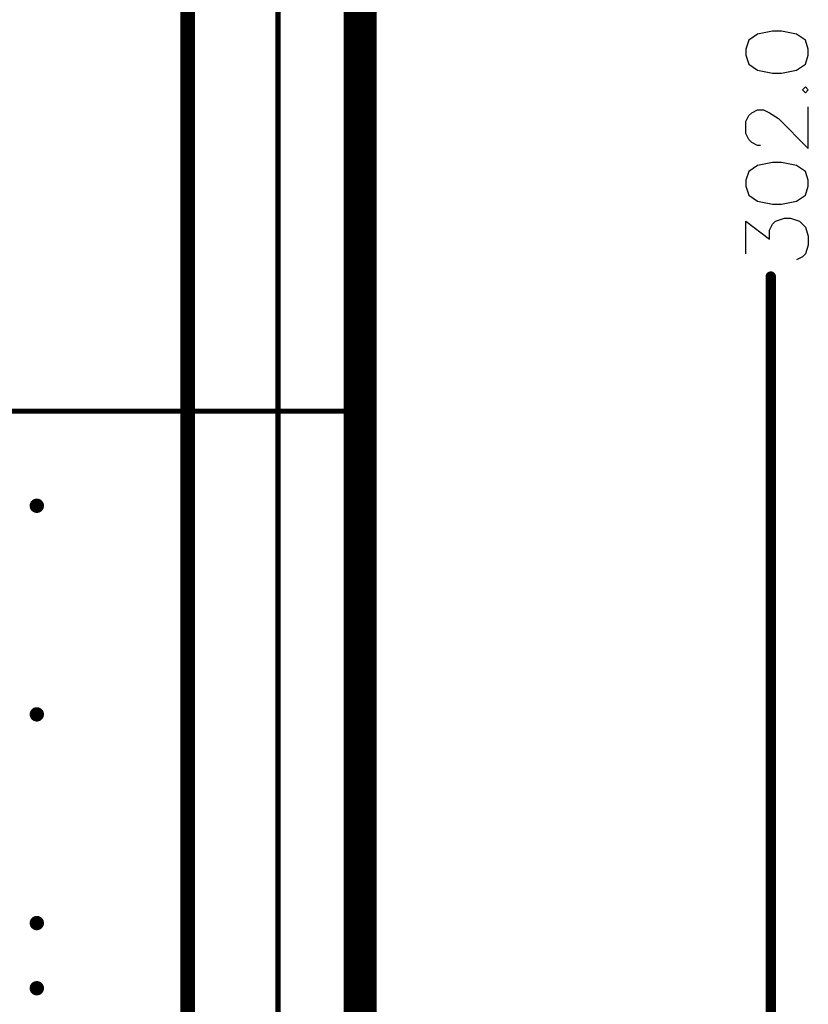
# Model space of a CAD drawing. Header units: millimetres. Extents: x 62 to 363, y 42 to 391.
# Tile 186 of 216: x 344 to 363, y 203 to 227. Entities that reach past the tile are written whole.
import ezdxf

# ---------------------------------------------------------------- set-up
doc = ezdxf.new("R2010")
doc.units = ezdxf.units.MM
for name, color, linetype in [('Mechanical1', 6, 'Continuous'), ('Mechanical8', 56, 'Continuous'), ('ViaHoleLayer', 16, 'Continuous')]:
    doc.layers.add(name, color=color, linetype=linetype)

msp = doc.modelspace()

# ---------------------------------------------------------------- linework, layer by layer
at = {"layer": 'Mechanical1', "const_width": 0.8}
msp.add_lwpolyline([(352.2, 358.3), (352.2, 76.2)], dxfattribs=at)
at = {"layer": 'Mechanical8'}
for p, q in [((361.881, 226.425), (361.663, 226.28)), ((362.244, 226.498), (361.881, 226.425)), ((362.461, 226.498), (362.244, 226.498)), ((362.824, 226.425), (362.461, 226.498)), ((363.042, 226.28), (362.824, 226.425)), ((361.663, 226.28), (361.591, 226.062)), ((361.591, 226.062), (361.591, 225.917)), ((363.114, 226.062), (363.042, 226.28)), ((363.114, 225.917), (363.114, 226.062)), ((361.591, 225.917), (361.663, 225.7)), ((363.042, 225.7), (363.114, 225.917)), ((361.663, 225.7), (361.881, 225.554)), ((362.824, 225.554), (363.042, 225.7)), ((361.881, 225.554), (362.244, 225.482)), ((362.244, 225.482), (362.461, 225.482)), ((362.461, 225.482), (362.824, 225.554)), ((363.042, 225.148), (362.969, 225.076)), ((363.114, 225.076), (363.042, 225.148)), ((362.969, 225.076), (363.042, 225.003)), ((363.042, 225.003), (363.114, 225.076)), ((363.114, 223.646), (363.114, 224.662)), ((361.591, 224.299), (361.663, 224.444)), ((361.663, 224.444), (361.736, 224.517)), ((361.736, 224.517), (361.881, 224.59)), ((361.881, 224.59), (362.026, 224.59)), ((362.026, 224.59), (362.171, 224.517)), ((362.171, 224.517), (362.389, 224.372)), ((361.591, 224.009), (361.591, 224.299)), ((362.389, 224.372), (363.114, 223.646)), ((361.663, 223.864), (361.591, 224.009)), ((361.736, 223.791), (361.663, 223.864)), ((361.881, 223.719), (361.736, 223.791)), ((361.953, 223.719), (361.881, 223.719)), ((361.881, 223.233), (361.663, 223.088)), ((362.244, 223.305), (361.881, 223.233)), ((362.461, 223.305), (362.244, 223.305)), ((362.824, 223.233), (362.461, 223.305)), ((363.042, 223.088), (362.824, 223.233)), ((361.663, 223.088), (361.591, 222.87)), ((363.114, 222.87), (363.042, 223.088)), ((361.591, 222.87), (361.591, 222.725)), ((361.591, 222.725), (361.663, 222.507)), ((363.042, 222.507), (363.114, 222.725)), ((363.114, 222.725), (363.114, 222.87)), ((361.663, 222.507), (361.881, 222.362)), ((362.824, 222.362), (363.042, 222.507)), ((361.881, 222.362), (362.244, 222.289)), ((362.244, 222.289), (362.461, 222.289)), ((362.461, 222.289), (362.824, 222.362)), ((361.591, 221.078), (361.591, 221.876)), ((361.591, 221.876), (362.171, 221.441)), ((362.171, 221.658), (362.244, 221.803)), ((362.244, 221.803), (362.316, 221.876)), ((362.316, 221.876), (362.534, 221.948)), ((362.534, 221.948), (362.679, 221.948)), ((362.679, 221.948), (362.897, 221.876)), ((362.897, 221.876), (363.042, 221.731)), ((362.171, 221.441), (362.171, 221.658)), ((363.042, 221.731), (363.114, 221.513)), ((363.114, 221.513), (363.114, 221.295)), ((363.114, 221.295), (363.042, 221.078)), ((363.042, 221.078), (362.969, 221.005)), ((362.969, 221.005), (362.824, 220.933))]:
    msp.add_line(p, q, dxfattribs=at)
for points, const_width in [([(348, 76.2), (348, 358.3)], 0.354), ([(350.2, 358.31), (350.2, 76.2)], 0.127), ([(362.2, 73.8), (362.2, 220.526)], 0.254), ([(214.2, 217.25), (352.185, 217.25)], 0.127)]:
    msp.add_lwpolyline(points, dxfattribs=dict(at, const_width=const_width))
for points, const_width in [([(362.136, 220.526, 1), (362.263, 220.526, 1)], 0.127), ([(352.153, 217.25, 1), (352.217, 217.25, 1)], 0.0635)]:
    msp.add_lwpolyline(points, format="xyb", close=True, dxfattribs=dict(at, const_width=const_width))
at = {"layer": 'ViaHoleLayer', "const_width": 0.175}
for points in [[(344.241, 214.947, 1), (344.416, 214.947, 1)], [(344.241, 209.868, 1), (344.416, 209.868, 1)], [(344.241, 204.787, 1), (344.416, 204.787, 1)], [(344.241, 203.2, 1), (344.416, 203.2, 1)]]:
    msp.add_lwpolyline(points, format="xyb", close=True, dxfattribs=at)

doc.saveas('drawing.dxf')
